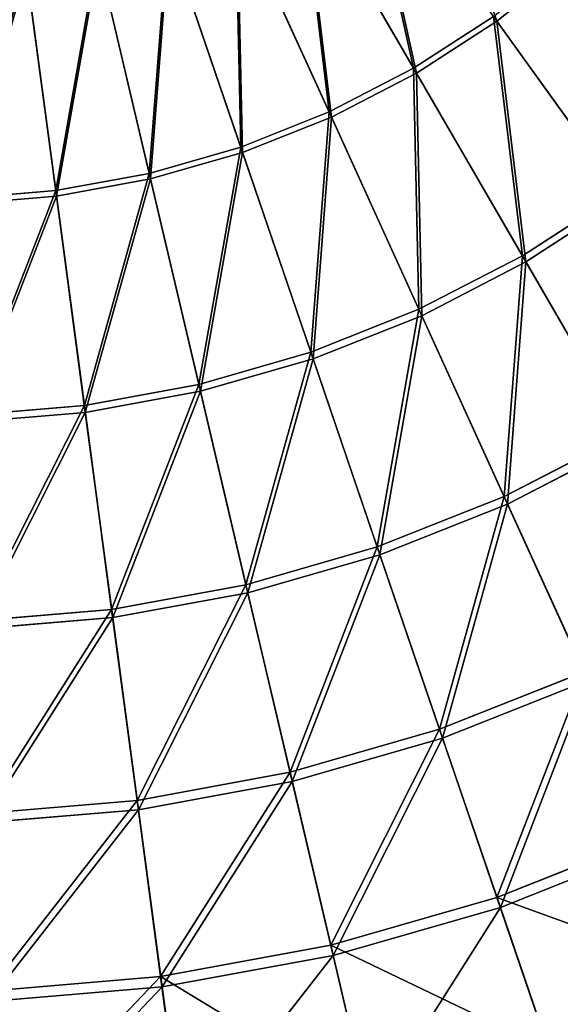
# Model space of a CAD drawing. Extents: x 0 to 335, y 0 to 335.
# Tile 21 of 101: x 174 to 210, y 48 to 114. Entities that reach past the tile are written whole.
import ezdxf

# ---------------------------------------------------------------- set-up
doc = ezdxf.new("R2010")
doc.units = 0
doc.layers.get('0').update_dxf_attribs({"color": 13, "linetype": 'CONTINUOUS'})

# ---------------------------------------------------------------- blocks, each defined once
blk = doc.blocks.new('GROUP_6')
for p, q in [((196.75, 126.605, 157.895), (205.664, 114.214, 152.44)), ((200.075, 111.051, 151.515), (192.464, 124.176, 156.937)), ((200.267, 110.72, 152.44), (192.61, 123.924, 157.895)), ((194.394, 108.119, 151.515), (188.107, 121.927, 156.937)), ((194.553, 107.771, 152.44), (188.227, 121.663, 157.895)), ((188.454, 105.759, 151.515), (183.55, 120.116, 156.937)), ((183.644, 119.842, 157.895), (188.577, 105.397, 152.44)), ((182.31, 103.992, 151.515), (178.837, 118.761, 156.937)), ((182.398, 103.62, 152.44), (178.904, 118.478, 157.895)), ((176.024, 102.836, 151.515), (174.015, 117.874, 156.937)), ((210.693, 118.221, 152.44), (205.664, 114.214, 152.44)), ((176.074, 102.457, 152.44), (174.053, 117.586, 157.895)), ((200.075, 111.051, 151.515), (205.44, 114.525, 151.515)), ((213.947, 102.701, 144.634), (205.44, 114.525, 151.515)), ((205.664, 114.214, 152.44), (200.267, 110.72, 152.44)), ((205.664, 114.214, 152.44), (214.223, 102.318, 145.517)), ((194.394, 108.119, 151.515), (200.075, 111.051, 151.515)), ((200.267, 110.72, 152.44), (194.553, 107.771, 152.44)), ((207.382, 98.45, 144.634), (200.075, 111.051, 151.515)), ((207.618, 98.042, 145.517), (200.267, 110.72, 152.44)), ((188.454, 105.759, 151.515), (194.394, 108.119, 151.515)), ((200.431, 94.863, 144.634), (194.394, 108.119, 151.515)), ((194.553, 107.771, 152.44), (188.577, 105.397, 152.44)), ((200.626, 94.433, 145.517), (194.553, 107.771, 152.44)), ((182.31, 103.992, 151.515), (188.454, 105.759, 151.515)), ((188.577, 105.397, 152.44), (182.398, 103.62, 152.44)), ((193.162, 91.974, 144.634), (188.454, 105.759, 151.515)), ((188.577, 105.397, 152.44), (193.314, 91.528, 145.517)), ((176.024, 102.836, 151.515), (182.31, 103.992, 151.515)), ((185.645, 89.812, 144.634), (182.31, 103.992, 151.515)), ((182.398, 103.62, 152.44), (176.074, 102.457, 152.44)), ((185.753, 89.353, 145.517), (182.398, 103.62, 152.44)), ((169.654, 102.302, 151.515), (176.024, 102.836, 151.515)), ((177.952, 88.398, 144.634), (176.024, 102.836, 151.515)), ((207.382, 98.45, 144.634), (213.947, 102.701, 144.634)), ((176.074, 102.457, 152.44), (169.667, 101.919, 152.44)), ((178.015, 87.93, 145.517), (176.074, 102.457, 152.44)), ((214.223, 102.318, 145.517), (207.618, 98.042, 145.517)), ((200.431, 94.863, 144.634), (207.382, 98.45, 144.634)), ((207.618, 98.042, 145.517), (200.626, 94.433, 145.517)), ((214.315, 86.493, 136.359), (207.382, 98.45, 144.634)), ((214.594, 86.012, 137.192), (207.618, 98.042, 145.517)), ((193.162, 91.974, 144.634), (200.431, 94.863, 144.634)), ((206.159, 82.284, 136.359), (200.431, 94.863, 144.634)), ((200.626, 94.433, 145.517), (193.314, 91.528, 145.517)), ((206.389, 81.778, 137.192), (200.626, 94.433, 145.517)), ((185.645, 89.812, 144.634), (193.162, 91.974, 144.634)), ((197.629, 78.895, 136.359), (193.162, 91.974, 144.634)), ((193.314, 91.528, 145.517), (185.753, 89.353, 145.517)), ((193.314, 91.528, 145.517), (197.809, 78.369, 137.192)), ((177.952, 88.398, 144.634), (185.645, 89.812, 144.634)), ((185.753, 89.353, 145.517), (178.015, 87.93, 145.517)), ((188.809, 76.358, 136.359), (185.645, 89.812, 144.634)), ((188.936, 75.817, 137.192), (185.753, 89.353, 145.517)), ((170.158, 87.744, 144.634), (177.952, 88.398, 144.634)), ((179.782, 74.698, 136.359), (177.952, 88.398, 144.634)), ((178.015, 87.93, 145.517), (170.174, 87.272, 145.517)), ((179.856, 74.147, 137.192), (178.015, 87.93, 145.517)), ((206.159, 82.284, 136.359), (214.315, 86.493, 136.359)), ((214.594, 86.012, 137.192), (206.389, 81.778, 137.192)), ((197.629, 78.895, 136.359), (206.159, 82.284, 136.359)), ((211.522, 70.506, 126.772), (206.159, 82.284, 136.359)), ((206.389, 81.778, 137.192), (197.809, 78.369, 137.192)), ((211.785, 69.928, 127.547), (206.389, 81.778, 137.192)), ((188.809, 76.358, 136.359), (197.629, 78.895, 136.359)), ((201.812, 66.647, 126.772), (197.629, 78.895, 136.359)), ((197.809, 78.369, 137.192), (188.936, 75.817, 137.192)), ((197.809, 78.369, 137.192), (202.018, 66.047, 127.547)), ((179.782, 74.698, 136.359), (188.809, 76.358, 136.359)), ((191.771, 63.76, 126.772), (188.809, 76.358, 136.359)), ((188.936, 75.817, 137.192), (179.856, 74.147, 137.192)), ((191.917, 63.141, 127.547), (188.936, 75.817, 137.192)), ((170.636, 73.931, 136.359), (179.782, 74.698, 136.359)), ((179.856, 74.147, 137.192), (170.655, 73.375, 137.192)), ((181.495, 61.87, 126.772), (179.782, 74.698, 136.359)), ((181.58, 61.24, 127.547), (179.856, 74.147, 137.192)), ((201.812, 66.647, 126.772), (211.522, 70.506, 126.772)), ((211.785, 69.928, 127.547), (202.018, 66.047, 127.547)), ((191.771, 63.76, 126.772), (201.812, 66.647, 126.772)), ((205.672, 55.349, 115.964), (201.812, 66.647, 126.772)), ((202.018, 66.047, 127.547), (191.917, 63.141, 127.547)), ((202.018, 66.047, 127.547), (205.9, 54.679, 116.673)), ((181.495, 61.87, 126.772), (191.771, 63.76, 126.772)), ((194.504, 52.137, 115.964), (191.771, 63.76, 126.772)), ((191.917, 63.141, 127.547), (181.58, 61.24, 127.547)), ((194.666, 51.448, 116.673), (191.917, 63.141, 127.547)), ((171.084, 60.996, 126.772), (181.495, 61.87, 126.772)), ((183.076, 50.036, 115.964), (181.495, 61.87, 126.772)), ((181.58, 61.24, 127.547), (171.106, 60.362, 127.547)), ((183.17, 49.334, 116.673), (181.58, 61.24, 127.547)), ((205.672, 55.349, 115.964), (216.47, 59.64, 115.964)), ((216.764, 58.996, 116.673), (205.9, 54.679, 116.673)), ((194.504, 52.137, 115.964), (205.672, 55.349, 115.964)), ((209.169, 45.109, 104.039), (205.672, 55.349, 115.964)), ((205.9, 54.679, 116.673), (194.666, 51.448, 116.673)), ((205.9, 54.679, 116.673), (209.419, 44.376, 104.675)), ((183.076, 50.036, 115.964), (194.504, 52.137, 115.964)), ((196.981, 41.604, 104.039), (194.504, 52.137, 115.964)), ((194.666, 51.448, 116.673), (183.17, 49.334, 116.673)), ((197.159, 40.85, 104.675), (194.666, 51.448, 116.673)), ((171.497, 49.064, 115.964), (183.076, 50.036, 115.964)), ((184.509, 39.31, 104.039), (183.076, 50.036, 115.964)), ((183.17, 49.334, 116.673), (171.521, 48.357, 116.673)), ((184.611, 38.543, 104.675), (183.17, 49.334, 116.673))]:
    blk.add_line(p, q)
mesh = blk.add_polyface()
corners = [(205.664, 114.214, 152.44), (200.607, 129.678, 157.895), (196.75, 126.605, 157.895), (210.693, 118.221, 152.44)]
mesh.append_faces([[corners[k] for k in face] for face in [(0, 1, 2), (1, 0, 3)]], dxfattribs={"vtx0": -1})
mesh = blk.add_polyface()
corners = [(196.58, 126.84, 156.937), (200.075, 111.051, 151.515), (192.464, 124.176, 156.937), (205.44, 114.525, 151.515)]
mesh.append_faces([[corners[k] for k in face] for face in [(0, 1, 2), (1, 0, 3)]], dxfattribs={"vtx0": -1})
mesh = blk.add_polyface()
corners = [(200.267, 110.72, 152.44), (196.75, 126.605, 157.895), (192.61, 123.924, 157.895), (205.664, 114.214, 152.44)]
mesh.append_faces([[corners[k] for k in face] for face in [(0, 1, 2), (1, 0, 3)]], dxfattribs={"vtx0": -1})
mesh = blk.add_polyface()
corners = [(192.464, 124.176, 156.937), (194.394, 108.119, 151.515), (188.107, 121.927, 156.937), (200.075, 111.051, 151.515)]
mesh.append_faces([[corners[k] for k in face] for face in [(0, 1, 2), (1, 0, 3)]], dxfattribs={"vtx0": -1})
mesh = blk.add_polyface()
corners = [(194.553, 107.771, 152.44), (192.61, 123.924, 157.895), (188.227, 121.663, 157.895), (200.267, 110.72, 152.44)]
mesh.append_faces([[corners[k] for k in face] for face in [(0, 1, 2), (1, 0, 3)]], dxfattribs={"vtx0": -1})
mesh = blk.add_polyface()
corners = [(188.107, 121.927, 156.937), (188.454, 105.759, 151.515), (183.55, 120.116, 156.937), (194.394, 108.119, 151.515)]
mesh.append_faces([[corners[k] for k in face] for face in [(0, 1, 2), (1, 0, 3)]], dxfattribs={"vtx0": -1})
mesh = blk.add_polyface()
corners = [(188.577, 105.397, 152.44), (188.227, 121.663, 157.895), (183.644, 119.842, 157.895), (194.553, 107.771, 152.44)]
mesh.append_faces([[corners[k] for k in face] for face in [(0, 1, 2), (1, 0, 3)]], dxfattribs={"vtx0": -1})
mesh = blk.add_polyface()
corners = [(183.55, 120.116, 156.937), (182.31, 103.992, 151.515), (178.837, 118.761, 156.937), (188.454, 105.759, 151.515)]
mesh.append_faces([[corners[k] for k in face] for face in [(0, 1, 2), (1, 0, 3)]], dxfattribs={"vtx0": -1})
mesh = blk.add_polyface()
corners = [(182.398, 103.62, 152.44), (183.644, 119.842, 157.895), (178.904, 118.478, 157.895), (188.577, 105.397, 152.44)]
mesh.append_faces([[corners[k] for k in face] for face in [(0, 1, 2), (1, 0, 3)]], dxfattribs={"vtx0": -1})
mesh = blk.add_polyface()
corners = [(178.837, 118.761, 156.937), (176.024, 102.836, 151.515), (174.015, 117.874, 156.937), (182.31, 103.992, 151.515)]
mesh.append_faces([[corners[k] for k in face] for face in [(0, 1, 2), (1, 0, 3)]], dxfattribs={"vtx0": -1})
mesh = blk.add_polyface()
corners = [(176.074, 102.457, 152.44), (178.904, 118.478, 157.895), (174.053, 117.586, 157.895), (182.398, 103.62, 152.44)]
mesh.append_faces([[corners[k] for k in face] for face in [(0, 1, 2), (1, 0, 3)]], dxfattribs={"vtx0": -1})
mesh = blk.add_polyface()
corners = [(210.44, 118.508, 151.515), (213.947, 102.701, 144.634), (205.44, 114.525, 151.515), (220.065, 107.575, 144.634)]
mesh.append_faces([[corners[k] for k in face] for face in [(0, 1, 2), (1, 0, 3)]], dxfattribs={"vtx0": -1})
mesh = blk.add_polyface()
corners = [(174.015, 117.874, 156.937), (169.654, 102.302, 151.515), (169.129, 117.464, 156.937), (176.024, 102.836, 151.515)]
mesh.append_faces([[corners[k] for k in face] for face in [(0, 1, 2), (1, 0, 3)]], dxfattribs={"vtx0": -1})
mesh = blk.add_polyface()
corners = [(214.223, 102.318, 145.517), (210.693, 118.221, 152.44), (205.664, 114.214, 152.44), (220.376, 107.221, 145.517)]
mesh.append_faces([[corners[k] for k in face] for face in [(0, 1, 2), (1, 0, 3)]], dxfattribs={"vtx0": -1})
mesh = blk.add_polyface()
corners = [(169.667, 101.919, 152.44), (174.053, 117.586, 157.895), (169.139, 117.174, 157.895), (176.074, 102.457, 152.44)]
mesh.append_faces([[corners[k] for k in face] for face in [(0, 1, 2), (1, 0, 3)]], dxfattribs={"vtx0": -1})
mesh = blk.add_polyface()
corners = [(205.44, 114.525, 151.515), (207.382, 98.45, 144.634), (200.075, 111.051, 151.515), (213.947, 102.701, 144.634)]
mesh.append_faces([[corners[k] for k in face] for face in [(0, 1, 2), (1, 0, 3)]], dxfattribs={"vtx0": -1})
mesh = blk.add_polyface()
corners = [(207.618, 98.042, 145.517), (205.664, 114.214, 152.44), (200.267, 110.72, 152.44), (214.223, 102.318, 145.517)]
mesh.append_faces([[corners[k] for k in face] for face in [(0, 1, 2), (1, 0, 3)]], dxfattribs={"vtx0": -1})
mesh = blk.add_polyface()
corners = [(200.075, 111.051, 151.515), (200.431, 94.863, 144.634), (194.394, 108.119, 151.515), (207.382, 98.45, 144.634)]
mesh.append_faces([[corners[k] for k in face] for face in [(0, 1, 2), (1, 0, 3)]], dxfattribs={"vtx0": -1})
mesh = blk.add_polyface()
corners = [(200.626, 94.433, 145.517), (200.267, 110.72, 152.44), (194.553, 107.771, 152.44), (207.618, 98.042, 145.517)]
mesh.append_faces([[corners[k] for k in face] for face in [(0, 1, 2), (1, 0, 3)]], dxfattribs={"vtx0": -1})
mesh = blk.add_polyface()
corners = [(194.394, 108.119, 151.515), (193.162, 91.974, 144.634), (188.454, 105.759, 151.515), (200.431, 94.863, 144.634)]
mesh.append_faces([[corners[k] for k in face] for face in [(0, 1, 2), (1, 0, 3)]], dxfattribs={"vtx0": -1})
mesh = blk.add_polyface()
corners = [(193.314, 91.528, 145.517), (194.553, 107.771, 152.44), (188.577, 105.397, 152.44), (200.626, 94.433, 145.517)]
mesh.append_faces([[corners[k] for k in face] for face in [(0, 1, 2), (1, 0, 3)]], dxfattribs={"vtx0": -1})
mesh = blk.add_polyface()
corners = [(188.454, 105.759, 151.515), (185.645, 89.812, 144.634), (182.31, 103.992, 151.515), (193.162, 91.974, 144.634)]
mesh.append_faces([[corners[k] for k in face] for face in [(0, 1, 2), (1, 0, 3)]], dxfattribs={"vtx0": -1})
mesh = blk.add_polyface()
corners = [(185.753, 89.353, 145.517), (188.577, 105.397, 152.44), (182.398, 103.62, 152.44), (193.314, 91.528, 145.517)]
mesh.append_faces([[corners[k] for k in face] for face in [(0, 1, 2), (1, 0, 3)]], dxfattribs={"vtx0": -1})
mesh = blk.add_polyface()
corners = [(182.31, 103.992, 151.515), (177.952, 88.398, 144.634), (176.024, 102.836, 151.515), (185.645, 89.812, 144.634)]
mesh.append_faces([[corners[k] for k in face] for face in [(0, 1, 2), (1, 0, 3)]], dxfattribs={"vtx0": -1})
mesh = blk.add_polyface()
corners = [(178.015, 87.93, 145.517), (182.398, 103.62, 152.44), (176.074, 102.457, 152.44), (185.753, 89.353, 145.517)]
mesh.append_faces([[corners[k] for k in face] for face in [(0, 1, 2), (1, 0, 3)]], dxfattribs={"vtx0": -1})
mesh = blk.add_polyface()
corners = [(176.024, 102.836, 151.515), (170.158, 87.744, 144.634), (169.654, 102.302, 151.515), (177.952, 88.398, 144.634)]
mesh.append_faces([[corners[k] for k in face] for face in [(0, 1, 2), (1, 0, 3)]], dxfattribs={"vtx0": -1})
mesh = blk.add_polyface()
corners = [(213.947, 102.701, 144.634), (214.315, 86.493, 136.359), (207.382, 98.45, 144.634), (222.019, 91.481, 136.359)]
mesh.append_faces([[corners[k] for k in face] for face in [(0, 1, 2), (1, 0, 3)]], dxfattribs={"vtx0": -1})
mesh = blk.add_polyface()
corners = [(170.174, 87.272, 145.517), (176.074, 102.457, 152.44), (169.667, 101.919, 152.44), (178.015, 87.93, 145.517)]
mesh.append_faces([[corners[k] for k in face] for face in [(0, 1, 2), (1, 0, 3)]], dxfattribs={"vtx0": -1})
mesh = blk.add_polyface()
corners = [(214.594, 86.012, 137.192), (214.223, 102.318, 145.517), (207.618, 98.042, 145.517), (222.344, 91.03, 137.192)]
mesh.append_faces([[corners[k] for k in face] for face in [(0, 1, 2), (1, 0, 3)]], dxfattribs={"vtx0": -1})
mesh = blk.add_polyface()
corners = [(207.382, 98.45, 144.634), (206.159, 82.284, 136.359), (200.431, 94.863, 144.634), (214.315, 86.493, 136.359)]
mesh.append_faces([[corners[k] for k in face] for face in [(0, 1, 2), (1, 0, 3)]], dxfattribs={"vtx0": -1})
mesh = blk.add_polyface()
corners = [(206.389, 81.778, 137.192), (207.618, 98.042, 145.517), (200.626, 94.433, 145.517), (214.594, 86.012, 137.192)]
mesh.append_faces([[corners[k] for k in face] for face in [(0, 1, 2), (1, 0, 3)]], dxfattribs={"vtx0": -1})
mesh = blk.add_polyface()
corners = [(200.431, 94.863, 144.634), (197.629, 78.895, 136.359), (193.162, 91.974, 144.634), (206.159, 82.284, 136.359)]
mesh.append_faces([[corners[k] for k in face] for face in [(0, 1, 2), (1, 0, 3)]], dxfattribs={"vtx0": -1})
mesh = blk.add_polyface()
corners = [(197.809, 78.369, 137.192), (200.626, 94.433, 145.517), (193.314, 91.528, 145.517), (206.389, 81.778, 137.192)]
mesh.append_faces([[corners[k] for k in face] for face in [(0, 1, 2), (1, 0, 3)]], dxfattribs={"vtx0": -1})
mesh = blk.add_polyface()
corners = [(193.162, 91.974, 144.634), (188.809, 76.358, 136.359), (185.645, 89.812, 144.634), (197.629, 78.895, 136.359)]
mesh.append_faces([[corners[k] for k in face] for face in [(0, 1, 2), (1, 0, 3)]], dxfattribs={"vtx0": -1})
mesh = blk.add_polyface()
corners = [(188.936, 75.817, 137.192), (193.314, 91.528, 145.517), (185.753, 89.353, 145.517), (197.809, 78.369, 137.192)]
mesh.append_faces([[corners[k] for k in face] for face in [(0, 1, 2), (1, 0, 3)]], dxfattribs={"vtx0": -1})
mesh = blk.add_polyface()
corners = [(185.645, 89.812, 144.634), (179.782, 74.698, 136.359), (177.952, 88.398, 144.634), (188.809, 76.358, 136.359)]
mesh.append_faces([[corners[k] for k in face] for face in [(0, 1, 2), (1, 0, 3)]], dxfattribs={"vtx0": -1})
mesh = blk.add_polyface()
corners = [(179.856, 74.147, 137.192), (185.753, 89.353, 145.517), (178.015, 87.93, 145.517), (188.936, 75.817, 137.192)]
mesh.append_faces([[corners[k] for k in face] for face in [(0, 1, 2), (1, 0, 3)]], dxfattribs={"vtx0": -1})
mesh = blk.add_polyface()
corners = [(177.952, 88.398, 144.634), (170.636, 73.931, 136.359), (170.158, 87.744, 144.634), (179.782, 74.698, 136.359)]
mesh.append_faces([[corners[k] for k in face] for face in [(0, 1, 2), (1, 0, 3)]], dxfattribs={"vtx0": -1})
mesh = blk.add_polyface()
corners = [(170.655, 73.375, 137.192), (178.015, 87.93, 145.517), (170.174, 87.272, 145.517), (179.856, 74.147, 137.192)]
mesh.append_faces([[corners[k] for k in face] for face in [(0, 1, 2), (1, 0, 3)]], dxfattribs={"vtx0": -1})
mesh = blk.add_polyface()
corners = [(214.315, 86.493, 136.359), (211.522, 70.506, 126.772), (206.159, 82.284, 136.359), (220.807, 75.297, 126.772)]
mesh.append_faces([[corners[k] for k in face] for face in [(0, 1, 2), (1, 0, 3)]], dxfattribs={"vtx0": -1})
mesh = blk.add_polyface()
corners = [(211.785, 69.928, 127.547), (214.594, 86.012, 137.192), (206.389, 81.778, 137.192), (221.126, 74.748, 127.547)]
mesh.append_faces([[corners[k] for k in face] for face in [(0, 1, 2), (1, 0, 3)]], dxfattribs={"vtx0": -1})
mesh = blk.add_polyface()
corners = [(206.159, 82.284, 136.359), (201.812, 66.647, 126.772), (197.629, 78.895, 136.359), (211.522, 70.506, 126.772)]
mesh.append_faces([[corners[k] for k in face] for face in [(0, 1, 2), (1, 0, 3)]], dxfattribs={"vtx0": -1})
mesh = blk.add_polyface()
corners = [(202.018, 66.047, 127.547), (206.389, 81.778, 137.192), (197.809, 78.369, 137.192), (211.785, 69.928, 127.547)]
mesh.append_faces([[corners[k] for k in face] for face in [(0, 1, 2), (1, 0, 3)]], dxfattribs={"vtx0": -1})
mesh = blk.add_polyface()
corners = [(197.629, 78.895, 136.359), (191.771, 63.76, 126.772), (188.809, 76.358, 136.359), (201.812, 66.647, 126.772)]
mesh.append_faces([[corners[k] for k in face] for face in [(0, 1, 2), (1, 0, 3)]], dxfattribs={"vtx0": -1})
mesh = blk.add_polyface()
corners = [(191.917, 63.141, 127.547), (197.809, 78.369, 137.192), (188.936, 75.817, 137.192), (202.018, 66.047, 127.547)]
mesh.append_faces([[corners[k] for k in face] for face in [(0, 1, 2), (1, 0, 3)]], dxfattribs={"vtx0": -1})
mesh = blk.add_polyface()
corners = [(188.809, 76.358, 136.359), (181.495, 61.87, 126.772), (179.782, 74.698, 136.359), (191.771, 63.76, 126.772)]
mesh.append_faces([[corners[k] for k in face] for face in [(0, 1, 2), (1, 0, 3)]], dxfattribs={"vtx0": -1})
mesh = blk.add_polyface()
corners = [(181.58, 61.24, 127.547), (188.936, 75.817, 137.192), (179.856, 74.147, 137.192), (191.917, 63.141, 127.547)]
mesh.append_faces([[corners[k] for k in face] for face in [(0, 1, 2), (1, 0, 3)]], dxfattribs={"vtx0": -1})
mesh = blk.add_polyface()
corners = [(179.782, 74.698, 136.359), (171.084, 60.996, 126.772), (170.636, 73.931, 136.359), (181.495, 61.87, 126.772)]
mesh.append_faces([[corners[k] for k in face] for face in [(0, 1, 2), (1, 0, 3)]], dxfattribs={"vtx0": -1})
mesh = blk.add_polyface()
corners = [(171.106, 60.362, 127.547), (179.856, 74.147, 137.192), (170.655, 73.375, 137.192), (181.58, 61.24, 127.547)]
mesh.append_faces([[corners[k] for k in face] for face in [(0, 1, 2), (1, 0, 3)]], dxfattribs={"vtx0": -1})
mesh = blk.add_polyface()
corners = [(211.522, 70.506, 126.772), (205.672, 55.349, 115.964), (201.812, 66.647, 126.772), (216.47, 59.64, 115.964)]
mesh.append_faces([[corners[k] for k in face] for face in [(0, 1, 2), (1, 0, 3)]], dxfattribs={"vtx0": -1})
mesh = blk.add_polyface()
corners = [(205.9, 54.679, 116.673), (211.785, 69.928, 127.547), (202.018, 66.047, 127.547), (216.764, 58.996, 116.673)]
mesh.append_faces([[corners[k] for k in face] for face in [(0, 1, 2), (1, 0, 3)]], dxfattribs={"vtx0": -1})
mesh = blk.add_polyface()
corners = [(201.812, 66.647, 126.772), (194.504, 52.137, 115.964), (191.771, 63.76, 126.772), (205.672, 55.349, 115.964)]
mesh.append_faces([[corners[k] for k in face] for face in [(0, 1, 2), (1, 0, 3)]], dxfattribs={"vtx0": -1})
mesh = blk.add_polyface()
corners = [(194.666, 51.448, 116.673), (202.018, 66.047, 127.547), (191.917, 63.141, 127.547), (205.9, 54.679, 116.673)]
mesh.append_faces([[corners[k] for k in face] for face in [(0, 1, 2), (1, 0, 3)]], dxfattribs={"vtx0": -1})
mesh = blk.add_polyface()
corners = [(191.771, 63.76, 126.772), (183.076, 50.036, 115.964), (181.495, 61.87, 126.772), (194.504, 52.137, 115.964)]
mesh.append_faces([[corners[k] for k in face] for face in [(0, 1, 2), (1, 0, 3)]], dxfattribs={"vtx0": -1})
mesh = blk.add_polyface()
corners = [(183.17, 49.334, 116.673), (191.917, 63.141, 127.547), (181.58, 61.24, 127.547), (194.666, 51.448, 116.673)]
mesh.append_faces([[corners[k] for k in face] for face in [(0, 1, 2), (1, 0, 3)]], dxfattribs={"vtx0": -1})
mesh = blk.add_polyface()
corners = [(181.495, 61.87, 126.772), (171.497, 49.064, 115.964), (171.084, 60.996, 126.772), (183.076, 50.036, 115.964)]
mesh.append_faces([[corners[k] for k in face] for face in [(0, 1, 2), (1, 0, 3)]], dxfattribs={"vtx0": -1})
mesh = blk.add_polyface()
corners = [(171.521, 48.357, 116.673), (181.58, 61.24, 127.547), (171.106, 60.362, 127.547), (183.17, 49.334, 116.673)]
mesh.append_faces([[corners[k] for k in face] for face in [(0, 1, 2), (1, 0, 3)]], dxfattribs={"vtx0": -1})
mesh = blk.add_polyface()
corners = [(205.672, 55.349, 115.964), (220.955, 49.792, 104.039), (209.169, 45.109, 104.039), (216.47, 59.64, 115.964)]
mesh.append_faces([[corners[k] for k in face] for face in [(0, 1, 2), (1, 0, 3)]], dxfattribs={"vtx0": -1})
mesh = blk.add_polyface()
corners = [(216.764, 58.996, 116.673), (209.419, 44.376, 104.675), (221.275, 49.087, 104.675), (205.9, 54.679, 116.673)]
mesh.append_faces([[corners[k] for k in face] for face in [(0, 1, 2), (1, 0, 3)]], dxfattribs={"vtx0": -1})
mesh = blk.add_polyface()
corners = [(194.504, 52.137, 115.964), (209.169, 45.109, 104.039), (196.981, 41.604, 104.039), (205.672, 55.349, 115.964)]
mesh.append_faces([[corners[k] for k in face] for face in [(0, 1, 2), (1, 0, 3)]], dxfattribs={"vtx0": -1})
mesh = blk.add_polyface()
corners = [(205.9, 54.679, 116.673), (197.159, 40.85, 104.675), (209.419, 44.376, 104.675), (194.666, 51.448, 116.673)]
mesh.append_faces([[corners[k] for k in face] for face in [(0, 1, 2), (1, 0, 3)]], dxfattribs={"vtx0": -1})
mesh = blk.add_polyface()
corners = [(183.076, 50.036, 115.964), (196.981, 41.604, 104.039), (184.509, 39.31, 104.039), (194.504, 52.137, 115.964)]
mesh.append_faces([[corners[k] for k in face] for face in [(0, 1, 2), (1, 0, 3)]], dxfattribs={"vtx0": -1})
mesh = blk.add_polyface()
corners = [(194.666, 51.448, 116.673), (184.611, 38.543, 104.675), (197.159, 40.85, 104.675), (183.17, 49.334, 116.673)]
mesh.append_faces([[corners[k] for k in face] for face in [(0, 1, 2), (1, 0, 3)]], dxfattribs={"vtx0": -1})
mesh = blk.add_polyface()
corners = [(171.871, 38.25, 104.039), (183.076, 50.036, 115.964), (184.509, 39.31, 104.039), (171.497, 49.064, 115.964)]
mesh.append_faces([[corners[k] for k in face] for face in [(0, 1, 2), (1, 0, 3)]], dxfattribs={"vtx0": -1})
mesh = blk.add_polyface()
corners = [(209.169, 45.109, 104.039), (224.933, 41.056, 91.112), (212.272, 36.025, 91.112), (220.955, 49.792, 104.039)]
mesh.append_faces([[corners[k] for k in face] for face in [(0, 1, 2), (1, 0, 3)]], dxfattribs={"vtx0": -1})
mesh = blk.add_polyface()
corners = [(183.17, 49.334, 116.673), (171.898, 37.476, 104.675), (184.611, 38.543, 104.675), (171.521, 48.357, 116.673)]
mesh.append_faces([[corners[k] for k in face] for face in [(0, 1, 2), (1, 0, 3)]], dxfattribs={"vtx0": -1})
mesh = blk.add_polyface()
corners = [(221.275, 49.087, 104.675), (212.541, 35.237, 91.669), (225.278, 40.298, 91.669), (209.419, 44.376, 104.675)]
mesh.append_faces([[corners[k] for k in face] for face in [(0, 1, 2), (1, 0, 3)]], dxfattribs={"vtx0": -1})
blk = doc.blocks.new('GROUP_1')
blk.add_blockref('GROUP_6', (0, 0))

msp = doc.modelspace()

# ---------------------------------------------------------------- block references
msp.add_blockref('GROUP_1', (0, 0))

doc.saveas('drawing.dxf')
